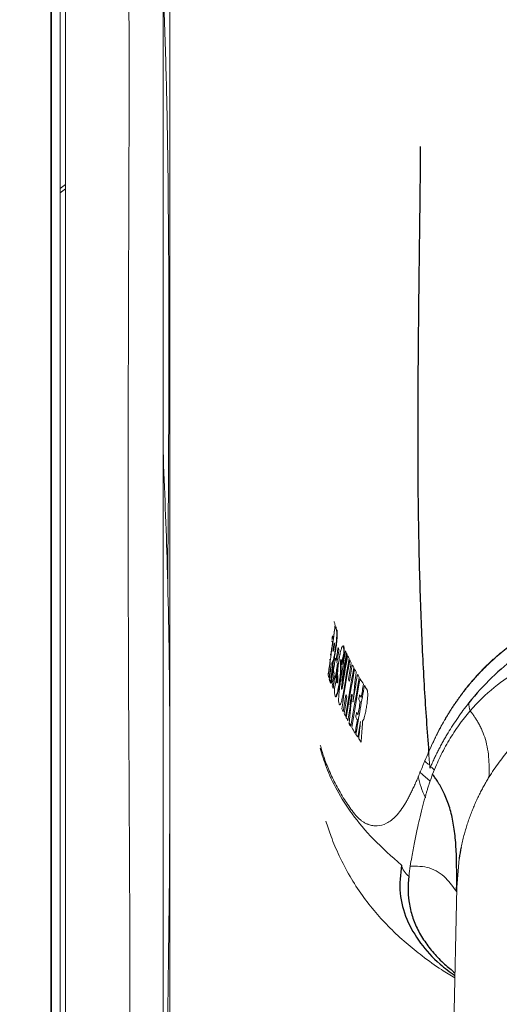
# Model space of a CAD drawing. Header units: millimetres. Extents: x 6 to 425, y 6 to 273.
# Tile 10 of 103: x 163.7 to 165.31, y 124.67 to 127.98. Entities that reach past the tile are written whole.
import ezdxf

# ---------------------------------------------------------------- set-up
doc = ezdxf.new("R2010")
doc.units = ezdxf.units.MM

msp = doc.modelspace()

# ---------------------------------------------------------------- linework, layer by layer
at = {"color": 144, "linetype": 'Continuous', "lineweight": 18}
for p, q in [((163.8042, 122.4908), (163.8042, 128.4908)), ((163.806, 128.4908), (163.806, 122.4908)), ((163.8536, 128.4908), (163.8536, 122.4908)), ((164.2039, 122.7241), (164.2039, 128.4908)), ((163.8356, 122.5113), (163.8356, 128.4547)), ((163.8536, 127.429), (163.8356, 127.4156)), ((163.8356, 127.4006), (163.8536, 127.4139)), ((164.7608, 125.9438), (164.7603, 125.9403)), ((164.7461, 125.8222), (164.7461, 125.8224)), ((164.7816, 125.8145), (164.7817, 125.8235)), ((164.7981, 125.8514), (164.7964, 125.8514)), ((164.7513, 125.8128), (164.7496, 125.8128)), ((164.7531, 125.7937), (164.7514, 125.7937)), ((164.768, 125.815), (164.7663, 125.815)), ((164.7816, 125.8145), (164.7799, 125.8145)), ((164.736, 125.7839), (164.7352, 125.7868)), ((164.7403, 125.7697), (164.7392, 125.7735)), ((164.7414, 125.7777), (164.7403, 125.7697)), ((164.7558, 125.7863), (164.7541, 125.7863)), ((164.7614, 125.7715), (164.7597, 125.7715)), ((164.7832, 125.7603), (164.7815, 125.7603)), ((164.7457, 125.7534), (164.744, 125.7534)), ((164.8157, 125.7137), (164.814, 125.7137)), ((164.8104, 125.6805), (164.8087, 125.6805)), ((164.8441, 125.6238), (164.844, 125.624)), ((164.8066, 125.6186), (164.8049, 125.6186)), ((164.8122, 125.6088), (164.8105, 125.6088)), ((165.0919, 125.462), (165.0823, 125.4705)), ((165.2755, 125.4371), (165.2754, 125.4369)), ((165.1756, 125.1645), (165.1678, 125.0669)), ((165.1672, 125.0669), (165.124, 122.8828))]:
    msp.add_line(p, q, dxfattribs=at)
at = {"color": 7, "linetype": 'Continuous', "lineweight": 25}
for p, q in [((164.7603, 125.7085), (164.762, 125.7085)), ((164.8156, 125.714), (164.8139, 125.714))]:
    msp.add_line(p, q, dxfattribs=at)
at = {"color": 144, "linetype": 'Continuous', "lineweight": 18, "flags": 128}
for points in [[(164.7506, 125.8256), (164.7505, 125.8249), (164.7504, 125.8243)], [(164.7523, 125.8256), (164.7522, 125.8249), (164.7521, 125.8243)], [(164.814, 125.7137), (164.8139, 125.7138), (164.8139, 125.714)], [(164.8191, 125.6908), (164.819, 125.691), (164.8189, 125.6911)], [(164.8517, 125.6272), (164.8515, 125.6264), (164.8514, 125.6258)], [(165.0721, 125.48), (165.063, 125.4889), (165.0586, 125.4934)], [(165.077, 125.4248), (165.0548, 125.4442), (165.0428, 125.4557)]]:
    msp.add_lwpolyline(points, dxfattribs=at)
at = {"color": 7, "linetype": 'Continuous', "lineweight": 25, "flags": 128}
msp.add_lwpolyline([(164.8157, 125.7137), (164.8156, 125.7138), (164.8156, 125.714)], dxfattribs=at)
at = {"color": 7, "linetype": 'Continuous', "lineweight": 25}
for points, knots in [([(165.2811, 121.1191), (165.2803, 121.0568), (165.2787, 120.939), (165.2672, 120.7633), (165.2519, 120.6043), (165.2346, 120.4635), (165.2172, 120.3428), (165.2014, 120.2448), (165.1879, 120.1669), (165.1757, 120.1001), (165.1629, 120.0337), (165.1484, 119.961), (165.126, 119.8547), (165.0931, 119.7083), (165.0455, 119.5148), (164.9867, 119.2953), (164.9151, 119.0489), (164.8288, 118.7745), (164.7212, 118.4574), (164.5914, 118.1023), (164.4418, 117.7223), (164.2835, 117.3452), (164.121, 116.9791), (163.9561, 116.6252), (163.7611, 116.2243), (163.5367, 115.7853), (163.2854, 115.318), (163.0554, 114.9087), (162.8492, 114.5546), (162.6682, 114.2525), (162.4983, 113.976), (162.335, 113.716), (162.1218, 113.3837), (161.8548, 112.9801), (161.6109, 112.6257), (161.448, 112.3947), (161.3677, 112.2819), (161.2916, 112.1761), (161.2238, 112.0826), (161.168, 112.0063), (161.1249, 111.9476), (161.0884, 111.8982), (161.0433, 111.8374), (160.9765, 111.7477), (160.8803, 111.6199), (160.7566, 111.4577), (160.6049, 111.262), (160.3763, 110.9728), (160.0819, 110.6118), (159.7326, 110.2016), (159.3933, 109.8198), (159.0651, 109.4662), (158.7494, 109.1406), (158.4483, 108.8437), (158.2119, 108.6208), (158.0379, 108.4622), (157.9224, 108.3589), (157.8119, 108.2622), (157.713, 108.1772), (157.6381, 108.114), (157.5867, 108.0711), (157.5462, 108.0375), (157.4971, 107.9972), (157.4311, 107.9436), (157.3472, 107.8764), (157.2309, 107.7851), (157.079, 107.6694), (156.8978, 107.537), (156.7112, 107.407), (156.5316, 107.2883), (156.3613, 107.1816), (156.2003, 107.0861), (156.0483, 107.0011), (155.8839, 106.9146), (155.7109, 106.8304), (155.5342, 106.7528), (155.4014, 106.7003), (155.3077, 106.6662), (155.2461, 106.6449), (155.1793, 106.6229), (155.0938, 106.5967), (154.9768, 106.5645), (154.8081, 106.5257), (154.6104, 106.4942), (154.4061, 106.4807), (154.2341, 106.4848), (154.0988, 106.4996), (153.9941, 106.5187), (153.9148, 106.5378), (153.8487, 106.5571), (153.7855, 106.5784), (153.7123, 106.6067), (153.6191, 106.6493), (153.5118, 106.7085), (153.4013, 106.7817), (153.3002, 106.8601), (153.2103, 106.9387), (153.134, 107.0127), (153.0728, 107.0772), (153.0262, 107.129), (152.987, 107.1745), (152.9488, 107.2208), (152.9099, 107.2696), (152.8456, 107.3538), (152.7556, 107.481), (152.641, 107.6612), (152.5234, 107.8671), (152.4038, 108.101), (152.2829, 108.364), (152.1617, 108.6581), (152.0417, 108.9831), (151.9061, 109.393), (151.7634, 109.8873), (151.6202, 110.4646), (151.492, 111.0644), (151.3778, 111.6821), (151.266, 112.38), (151.1607, 113.1558), (151.0651, 114.0057), (150.9842, 114.8778), (150.9173, 115.7653), (150.8636, 116.6613), (150.8225, 117.5392), (150.7922, 118.3936), (150.7688, 119.3103), (150.7532, 120.3111), (150.7479, 121.4198), (150.7533, 122.5698), (150.7696, 123.7604), (150.7965, 124.9905), (150.8341, 126.259), (150.8813, 127.5421), (150.9374, 128.8375), (151.0017, 130.1424), (151.0749, 131.477), (151.1568, 132.8395), (151.2471, 134.2284), (151.3515, 135.728), (151.4712, 137.3389), (151.6073, 139.0609), (151.7529, 140.807), (151.9082, 142.5853), (152.0728, 144.3918), (152.2464, 146.2288), (152.428, 148.0896), (152.6176, 149.9785), (152.8145, 151.8913), (153.0171, 153.8195), (153.206, 155.5872), (153.3789, 157.1868), (153.5341, 158.6123), (153.6885, 160.0243), (153.8411, 161.417), (153.9905, 162.7843), (154.1202, 163.9791), (154.2304, 165.0035), (154.3218, 165.8616), (154.4095, 166.6972), (154.4931, 167.5079), (154.572, 168.2909), (154.6456, 169.0438), (154.7091, 169.7173), (154.7629, 170.3139), (154.8078, 170.8368), (154.8479, 171.3345), (154.8833, 171.8058), (154.9127, 172.2281), (154.9369, 172.6044), (154.9568, 172.9398), (154.9723, 173.2286), (154.9842, 173.4744), (154.9933, 173.6825), (155.0007, 173.8757), (155.0063, 174.0532), (155.0103, 174.2136), (155.0125, 174.3566), (155.0129, 174.4784), (155.0124, 174.5558), (155.0114, 174.5876), (155.0113, 174.5913)], [0, 0, 0, 0, 0.002986, 0.005645, 0.007983, 0.009999, 0.011693, 0.013062, 0.014054, 0.014865, 0.015744, 0.0167, 0.017732, 0.0199, 0.022354, 0.025101, 0.028151, 0.031515, 0.035206, 0.039743, 0.044418, 0.048978, 0.053412, 0.057709, 0.061861, 0.068064, 0.073845, 0.079175, 0.083357, 0.087179, 0.090631, 0.093909, 0.097161, 0.103467, 0.10965, 0.111174, 0.11269, 0.114166, 0.115432, 0.116461, 0.117254, 0.117814, 0.118469, 0.11973, 0.121477, 0.123707, 0.126418, 0.129602, 0.135819, 0.14175, 0.147387, 0.152727, 0.157767, 0.162491, 0.166858, 0.168665, 0.170404, 0.172078, 0.173617, 0.174808, 0.175395, 0.175884, 0.176587, 0.177552, 0.178773, 0.180243, 0.182588, 0.185291, 0.187925, 0.190396, 0.192711, 0.194874, 0.196892, 0.19877, 0.201362, 0.203637, 0.205568, 0.206411, 0.207178, 0.207889, 0.208917, 0.210385, 0.212253, 0.215186, 0.217683, 0.219798, 0.22158, 0.222786, 0.223806, 0.22465, 0.225367, 0.226299, 0.227524, 0.229063, 0.23074, 0.232255, 0.233592, 0.234935, 0.235961, 0.23667, 0.237329, 0.238011, 0.238718, 0.23945, 0.241602, 0.243971, 0.246605, 0.249503, 0.252684, 0.25617, 0.25998, 0.264066, 0.270324, 0.276816, 0.283501, 0.290342, 0.297301, 0.306536, 0.31584, 0.325145, 0.335043, 0.344799, 0.354348, 0.363633, 0.372608, 0.384171, 0.39619, 0.408657, 0.421564, 0.434903, 0.448661, 0.462826, 0.476651, 0.490816, 0.505307, 0.520107, 0.535197, 0.55056, 0.568985, 0.58772, 0.606726, 0.625959, 0.64577, 0.665719, 0.685976, 0.706593, 0.727488, 0.748568, 0.769727, 0.785418, 0.801037, 0.816527, 0.83183, 0.846881, 0.861615, 0.871325, 0.880838, 0.890131, 0.899183, 0.907971, 0.916473, 0.924669, 0.930956, 0.937027, 0.942874, 0.948506, 0.953961, 0.958467, 0.962976, 0.96752, 0.970981, 0.974516, 0.978158, 0.981945, 0.985921, 0.990133, 0.994624, 0.999378, 1, 1, 1, 1]), ([(165.045, 127.5564), (165.0448, 127.5241), (165.0443, 127.4564), (165.0428, 127.3267), (165.041, 127.184), (165.0387, 126.989), (165.0362, 126.7421), (165.036, 126.4607), (165.0394, 126.2005), (165.0466, 125.9634), (165.0573, 125.7387), (165.0679, 125.5932), (165.073, 125.5226)], [0, 0, 0, 0, 0.0699951, 0.146663, 0.2223375, 0.2968142, 0.4380179, 0.573676, 0.6887315, 0.7988969, 0.9024049, 1, 1, 1, 1]), ([(165.8561, 126.0087), (165.8319, 126.0087), (165.8075, 126.008), (165.7571, 126.0042), (165.7312, 126.001), (165.6778, 125.9914), (165.6503, 125.9848), (165.594, 125.9676), (165.5654, 125.9569), (165.5081, 125.9312), (165.4794, 125.9162), (165.4372, 125.8908), (165.4233, 125.8819), (165.3955, 125.8631), (165.3816, 125.8531), (165.3401, 125.8214), (165.3125, 125.7981), (165.2588, 125.7464), (165.2327, 125.718), (165.2079, 125.687)], [0, 0, 0, 0, 0.125, 0.125, 0.25, 0.25, 0.375, 0.375, 0.5, 0.5, 0.625, 0.625, 0.6875, 0.6875, 0.75, 0.75, 0.875, 0.875, 1, 1, 1, 1]), ([(164.8156, 125.714), (164.8151, 125.711), (164.8143, 125.7054), (164.813, 125.6969), (164.8117, 125.6887), (164.8108, 125.6831), (164.8104, 125.6805)], [0, 0, 0, 0, 0.26552, 0.500403, 0.760329, 1, 1, 1, 1]), ([(165.167, 125.0569), (165.1672, 125.0784), (165.1673, 125.0989), (165.1671, 125.1395), (165.1668, 125.1596), (165.1656, 125.1902), (165.165, 125.2005), (165.1637, 125.2209), (165.1628, 125.231), (165.1607, 125.2507), (165.1595, 125.2603), (165.1567, 125.2788), (165.1551, 125.2877), (165.1515, 125.305), (165.1495, 125.3133), (165.1451, 125.3299), (165.1426, 125.3381), (165.1371, 125.3543), (165.1342, 125.3622), (165.1282, 125.3767), (165.1251, 125.3833), (165.1191, 125.3956), (165.116, 125.4014), (165.1095, 125.4128), (165.106, 125.4186), (165.0997, 125.4284), (165.0969, 125.4326), (165.0929, 125.4382), (165.0916, 125.44), (165.089, 125.4436), (165.0876, 125.4454), (165.0864, 125.447)], [0, 0, 0, 0, 0.125, 0.125, 0.25, 0.25, 0.3125, 0.3125, 0.375, 0.375, 0.4375, 0.4375, 0.5, 0.5, 0.5625, 0.5625, 0.625, 0.625, 0.6875, 0.6875, 0.75, 0.75, 0.8125, 0.8125, 0.875, 0.875, 0.9375, 0.9375, 0.96875, 0.96875, 1, 1, 1, 1]), ([(164.9816, 125.1421), (164.9782, 125.1106), (164.9716, 125.0499), (164.9954, 124.9603), (165.0423, 124.8802), (165.0985, 124.8168), (165.1441, 124.7832), (165.1613, 124.7705)], [0, 0, 0, 0, 0.2384752, 0.4602146, 0.6716402, 0.8757229, 1, 1, 1, 1]), ([(165.0068, 125.105), (165.0066, 125.1041), (165.0065, 125.1031), (165.0063, 125.1013), (165.0062, 125.1004), (165.0059, 125.0977), (165.0057, 125.096), (165.0052, 125.0907), (165.0049, 125.0871), (165.0043, 125.0766), (165.004, 125.0696), (165.0039, 125.0489), (165.0048, 125.0353), (165.0065, 125.022)], [0, 0, 0, 0, 0.03125, 0.03125, 0.0625, 0.0625, 0.125, 0.125, 0.25, 0.25, 0.5, 0.5, 1, 1, 1, 1]), ([(165.0065, 125.022), (165.0093, 125.0062), (165.0147, 124.9753), (165.0329, 124.9298), (165.0577, 124.8868), (165.0892, 124.8464), (165.1233, 124.8109), (165.1496, 124.7896), (165.1615, 124.78)], [0, 0, 0, 0, 0.183711, 0.360646, 0.539136, 0.703011, 0.866062, 1, 1, 1, 1])]:
    msp.add_open_spline(points, degree=3, knots=knots, dxfattribs=at)
at = {"color": 144, "linetype": 'Continuous', "lineweight": 18}
for points, knots in [([(166.4995, 121.6238), (166.5916, 121.6223), (166.7801, 121.6194), (167.0644, 121.6074), (167.3527, 121.6069), (167.5965, 121.6198), (167.7923, 121.6596), (167.9376, 121.719), (168.0717, 121.803), (168.1909, 121.9099), (168.29, 122.0362), (168.3666, 122.1777), (168.4192, 122.33), (168.4619, 122.6381), (168.4687, 123.0989), (168.4682, 123.7093), (168.4493, 124.3199), (168.4377, 125.3389), (168.4358, 126.2768), (168.4476, 127.1337), (168.4623, 127.5012), (168.4728, 127.8687), (168.4675, 128.2357), (168.4513, 128.532), (168.4093, 128.7546), (168.3519, 128.9), (168.2713, 129.0337), (168.1696, 129.1522), (168.0492, 129.2516), (167.9141, 129.3297), (167.7676, 129.3841), (167.5784, 129.4174), (167.3502, 129.4236), (167.0864, 129.4175), (166.5623, 129.4081), (166.056, 129.4067), (165.5674, 129.4173), (165.3568, 129.4292), (165.1465, 129.4341), (164.9375, 129.4224), (164.7491, 129.3875), (164.5866, 129.3263), (164.4519, 129.2472), (164.3327, 129.1464), (164.2317, 129.0274), (164.1527, 128.8928), (164.0956, 128.746), (164.0681, 128.5891), (164.0635, 128.4289), (164.0687, 127.9108), (164.0641, 127.0349), (164.0627, 125.6172), (164.0756, 124.501), (164.0588, 123.6862), (164.04, 123.3578), (164.0279, 123.0295), (164.0363, 122.7023), (164.0658, 122.4329), (164.1214, 122.2261), (164.1885, 122.0843), (164.2771, 121.9562), (164.3846, 121.845), (164.5094, 121.7534), (164.6607, 121.6776), (164.8377, 121.6272), (165.0282, 121.6024), (165.154, 121.6016), (165.2138, 121.6013)], [0, 0, 0, 0, 0.01288, 0.026346, 0.039777, 0.05318, 0.060389, 0.067598, 0.074997, 0.082397, 0.089864, 0.097331, 0.104793, 0.112255, 0.140675, 0.169121, 0.197596, 0.226056, 0.311565, 0.328689, 0.34584, 0.362976, 0.38007, 0.397146, 0.404385, 0.411625, 0.418867, 0.426108, 0.433348, 0.440588, 0.447827, 0.455067, 0.467346, 0.479653, 0.491961, 0.540617, 0.550414, 0.560274, 0.570094, 0.579813, 0.589493, 0.596735, 0.603978, 0.611217, 0.618456, 0.625695, 0.632935, 0.640351, 0.64783, 0.655316, 0.712781, 0.770246, 0.853501, 0.868798, 0.884151, 0.899472, 0.914701, 0.929892, 0.937212, 0.944532, 0.951707, 0.958881, 0.966061, 0.973241, 0.982429, 0.991642, 1, 1, 1, 1]), ([(164.1811, 122.5643), (164.1811, 123.9482), (164.1811, 125.3321), (164.1811, 127.0619), (164.1811, 127.5809), (164.1811, 128.1431), (164.1811, 128.3809), (164.1811, 128.4458), (164.1811, 128.4782), (164.181, 128.489), (164.1813, 128.5107), (164.1816, 128.5215), (164.1844, 128.5755), (164.1901, 128.6187), (164.2018, 128.6727), (164.2044, 128.6835), (164.21, 128.7051), (164.2131, 128.7159), (164.2229, 128.7481), (164.2303, 128.7691), (164.255, 128.831), (164.2748, 128.8706), (164.3094, 128.9277), (164.3218, 128.9464), (164.3482, 128.9827), (164.362, 129.0001), (164.4055, 129.0506), (164.4371, 129.0817), (164.4884, 129.1244), (164.5061, 129.138), (164.5429, 129.1638), (164.5617, 129.1758), (164.6193, 129.2094), (164.6592, 129.2285), (164.7216, 129.2522), (164.7427, 129.2593), (164.7859, 129.2717), (164.8076, 129.277), (164.873, 129.29), (164.9171, 129.2951), (164.9726, 129.2969), (164.9838, 129.2969), (165.0061, 129.2969), (165.0395, 129.2969), (165.4297, 129.2969), (166.1656, 129.2969), (166.9683, 129.2969), (167.4143, 129.2969), (167.5146, 129.2969), (167.5258, 129.297), (167.5481, 129.2965), (167.5592, 129.2961), (167.5927, 129.294), (167.615, 129.2917), (167.6811, 129.282), (167.7242, 129.272), (167.7873, 129.2518), (167.8082, 129.2442), (167.8493, 129.2272), (167.8697, 129.2178), (167.9291, 129.1872), (167.9667, 129.1637), (168.0198, 129.1241), (168.0371, 129.1102), (168.0704, 129.0808), (168.0866, 129.0652), (168.133, 129.0169), (168.1609, 128.9826), (168.1983, 128.9279), (168.2101, 128.9091), (168.2321, 128.8705), (168.2424, 128.8505), (168.2706, 128.7898), (168.2858, 128.7482), (168.3035, 128.6843), (168.3085, 128.6628), (168.3168, 128.6192), (168.32, 128.597), (168.3247, 128.5525), (168.3261, 128.5303), (168.3268, 128.4969), (168.3268, 128.4857), (168.3268, 128.4635), (168.3268, 128.2743), (168.3268, 127.7289), (168.3268, 126.4822), (168.3268, 125.0575), (168.3268, 123.8109), (168.3268, 123.1876), (168.3268, 122.876), (168.3268, 122.7201), (168.3268, 122.6422), (168.3268, 122.6033), (168.3268, 122.5838), (168.3268, 122.574), (168.3268, 122.5699), (168.3268, 122.5671), (168.3268, 122.5657), (168.3268, 122.5643)], [0, 0, 0, 0, 0.25, 0.25, 0.3125, 0.34375, 0.351563, 0.355469, 0.355469, 0.357422, 0.357422, 0.359375, 0.359375, 0.367188, 0.367188, 0.369141, 0.369141, 0.371094, 0.371094, 0.375, 0.375, 0.382813, 0.382813, 0.386719, 0.386719, 0.390625, 0.390625, 0.398438, 0.398438, 0.402344, 0.402344, 0.40625, 0.40625, 0.414063, 0.414063, 0.417969, 0.417969, 0.421875, 0.421875, 0.429688, 0.429688, 0.431641, 0.431641, 0.433594, 0.4375, 0.5, 0.5625, 0.578125, 0.578125, 0.580078, 0.580078, 0.582031, 0.582031, 0.585938, 0.585938, 0.59375, 0.59375, 0.597656, 0.597656, 0.601563, 0.601563, 0.609375, 0.609375, 0.613281, 0.613281, 0.617188, 0.617188, 0.625, 0.625, 0.628906, 0.628906, 0.632813, 0.632813, 0.640625, 0.640625, 0.644531, 0.644531, 0.648438, 0.648438, 0.652344, 0.652344, 0.654297, 0.654297, 0.65625, 0.6875, 0.75, 0.875, 0.9375, 0.96875, 0.984375, 0.992188, 0.996094, 0.998047, 0.999023, 0.999512, 0.999756, 0.999756, 1, 1, 1, 1]), ([(164.1656, 128.0896), (164.1657, 128.0946), (164.1702, 128.2621), (164.1864, 128.4737), (164.2332, 128.7207), (164.2832, 128.8439), (164.3524, 128.957), (164.4396, 129.0571), (164.5426, 129.1409), (164.6579, 129.2064), (164.7828, 129.2516), (164.9364, 129.2783), (165.1152, 129.2786), (165.5617, 129.2693), (166.0462, 129.2769), (166.5513, 129.2733), (166.832, 129.2793), (167.0958, 129.2903), (167.3594, 129.2909), (167.5792, 129.2791), (167.7521, 129.2441), (167.8752, 129.1942), (167.9882, 129.1246), (168.0882, 129.0372), (168.1717, 128.934), (168.2369, 128.8185), (168.2822, 128.6935), (168.3135, 128.4979), (168.3177, 128.2342), (168.3102, 127.9058), (168.2839, 126.3717), (168.2813, 124.8368), (168.3108, 123.3015), (168.3195, 122.9715), (168.314, 122.7092), (168.2812, 122.5186), (168.2373, 122.4017), (168.175, 122.2938), (168.0955, 122.1977), (168.0009, 122.1166), (167.8941, 122.0522), (167.7779, 122.0068), (167.627, 121.9765), (167.4438, 121.9752), (167.1269, 121.9835), (166.88, 121.9815), (166.7037, 121.9801)], [0, 0, 0, 0, 0.001147, 0.038112, 0.048125, 0.058139, 0.068153, 0.078168, 0.08818, 0.098193, 0.108205, 0.118218, 0.133481, 0.148772, 0.219817, 0.243624, 0.263632, 0.283667, 0.303649, 0.323586, 0.333598, 0.343611, 0.353627, 0.363643, 0.373657, 0.383671, 0.393685, 0.403699, 0.428579, 0.453508, 0.478438, 0.777459, 0.802522, 0.827583, 0.852581, 0.861997, 0.871412, 0.880817, 0.890221, 0.899626, 0.909031, 0.918441, 0.927851, 0.943873, 0.95994, 1, 1, 1, 1]), ([(164.1992, 128.5413), (164.1927, 128.4705), (164.1782, 128.3122), (164.182, 128.0648), (164.1922, 127.801), (164.2041, 127.1319), (164.2, 126.551), (164.1966, 126.058)], [0, 0, 0, 0, 0.08579, 0.191954, 0.298384, 0.404677, 1, 1, 1, 1]), ([(165.0108, 121.9792), (165.0089, 121.9792), (164.9684, 121.9788), (164.8897, 121.9801), (164.7721, 121.9956), (164.6562, 122.0333), (164.5452, 122.0904), (164.4457, 122.1661), (164.3594, 122.2575), (164.29, 122.3632), (164.239, 122.4794), (164.2085, 122.6028), (164.1623, 123.6649), (164.2167, 124.8458), (164.1979, 126.1139), (164.1862, 126.4049), (164.1811, 126.533)], [0, 0, 0, 0, 0.001137, 0.02404, 0.046802, 0.071449, 0.096096, 0.120772, 0.145448, 0.170528, 0.195609, 0.220605, 0.245629, 0.826768, 0.923747, 1, 1, 1, 1]), ([(165.073, 125.5226), (165.0757, 125.5286), (165.0808, 125.5404), (165.0891, 125.5581), (165.0976, 125.5756), (165.1064, 125.5929), (165.1155, 125.61), (165.125, 125.6269), (165.1348, 125.6436), (165.1449, 125.66), (165.1553, 125.6761), (165.166, 125.692), (165.1771, 125.7076), (165.1885, 125.7229), (165.2001, 125.7379), (165.2121, 125.7526), (165.2244, 125.7669), (165.237, 125.7809), (165.2499, 125.7946), (165.263, 125.8079), (165.2764, 125.8209), (165.2901, 125.8335), (165.304, 125.8458), (165.3182, 125.8576), (165.3447, 125.8788), (165.3853, 125.9079), (165.4429, 125.942), (165.5028, 125.9711), (165.5534, 125.9906), (165.5925, 126.0031), (165.6198, 126.0108), (165.6477, 126.0177), (165.6762, 126.0236), (165.7051, 126.0286), (165.7345, 126.0326), (165.7643, 126.0356), (165.7944, 126.0377), (165.8251, 126.0389), (165.8457, 126.039), (165.8561, 126.0391)], [0, 0, 0, 0, 0.02493, 0.049703, 0.074306, 0.098726, 0.122947, 0.14696, 0.17075, 0.194307, 0.217621, 0.24068, 0.263476, 0.285999, 0.308241, 0.330196, 0.351855, 0.373213, 0.394264, 0.415003, 0.435425, 0.455528, 0.475307, 0.494762, 0.513888, 0.581405, 0.645732, 0.706614, 0.763931, 0.787415, 0.810985, 0.83457, 0.858117, 0.8816, 0.905024, 0.928437, 0.951941, 0.975708, 1, 1, 1, 1]), ([(164.7593, 125.9483), (164.7581, 125.9518), (164.7569, 125.9557), (164.7557, 125.9596), (164.7556, 125.96)], [0, 0, 0, 0, 0.899605, 1, 1, 1, 1]), ([(164.7506, 125.8256), (164.7508, 125.8259), (164.7511, 125.8264), (164.7517, 125.8276), (164.7523, 125.8291), (164.7531, 125.8317), (164.7543, 125.8362), (164.7558, 125.8442), (164.7575, 125.8538), (164.7591, 125.8643), (164.7606, 125.875), (164.762, 125.8854), (164.763, 125.8949), (164.7641, 125.9063), (164.7646, 125.9155), (164.7645, 125.9222), (164.7643, 125.9261), (164.764, 125.9292), (164.7636, 125.9305), (164.7634, 125.9311)], [0, 0, 0, 0, 0.031101, 0.061645, 0.094115, 0.124371, 0.184843, 0.246403, 0.312594, 0.383003, 0.454026, 0.518769, 0.580828, 0.642028, 0.761336, 0.818942, 0.880543, 0.939132, 1, 1, 1, 1]), ([(164.7651, 125.9311), (164.7652, 125.9307), (164.7655, 125.93), (164.7657, 125.9284), (164.766, 125.9262), (164.7662, 125.9232), (164.7663, 125.9175), (164.766, 125.9097), (164.7652, 125.8997), (164.7639, 125.8876), (164.7621, 125.8736), (164.76, 125.8593), (164.7582, 125.8481), (164.7567, 125.8395), (164.7555, 125.8343), (164.7547, 125.8314), (164.754, 125.8292), (164.7534, 125.8276), (164.7528, 125.8264), (164.7525, 125.8259), (164.7523, 125.8256)], [0, 0, 0, 0, 0.037368, 0.074022, 0.110078, 0.166131, 0.218492, 0.32785, 0.386664, 0.445019, 0.576358, 0.64833, 0.723482, 0.800514, 0.835518, 0.872536, 0.904269, 0.938603, 0.969067, 1, 1, 1, 1]), ([(165.2127, 125.6604), (165.238, 125.6897), (165.265, 125.716), (165.3213, 125.7622), (165.3508, 125.7821), (165.3958, 125.8077), (165.4109, 125.8156), (165.4411, 125.8301), (165.4563, 125.8369), (165.5014, 125.8559), (165.5311, 125.867), (165.5885, 125.886), (165.6161, 125.8939), (165.669, 125.9066), (165.6942, 125.9114), (165.7427, 125.9186), (165.7659, 125.921), (165.8113, 125.9239), (165.8335, 125.9244), (165.8561, 125.9244)], [0, 0, 0, 0, 0.125, 0.125, 0.25, 0.25, 0.3125, 0.3125, 0.375, 0.375, 0.5, 0.5, 0.625, 0.625, 0.75, 0.75, 0.875, 0.875, 1, 1, 1, 1]), ([(164.7502, 125.8885), (164.7498, 125.89), (164.749, 125.8925), (164.7482, 125.895), (164.7479, 125.8961)], [0, 0, 0, 0, 0.575233, 1, 1, 1, 1]), ([(164.7501, 125.912), (164.7496, 125.9091), (164.7491, 125.905), (164.7485, 125.901), (164.7483, 125.8999)], [0, 0, 0, 0, 0.727433, 1, 1, 1, 1]), ([(164.7558, 125.889), (164.7559, 125.8886), (164.7562, 125.8879), (164.7564, 125.8866), (164.7565, 125.8851), (164.7565, 125.883), (164.7562, 125.8799), (164.7558, 125.8761), (164.7551, 125.8706), (164.7539, 125.8636), (164.753, 125.8602), (164.7525, 125.8597), (164.7522, 125.8599), (164.7519, 125.8604), (164.7518, 125.8609), (164.7517, 125.8611)], [0, 0, 0, 0, 0.122893, 0.187276, 0.242269, 0.304722, 0.361476, 0.419799, 0.487453, 0.624594, 0.751163, 0.80948, 0.877432, 0.933073, 1, 1, 1, 1]), ([(165.3895, 125.9082), (165.3855, 125.9056), (165.3776, 125.9005), (165.366, 125.8925), (165.3545, 125.8844), (165.3432, 125.876), (165.3319, 125.8674), (165.3208, 125.8585), (165.3099, 125.8495), (165.2991, 125.8402), (165.2884, 125.8308), (165.278, 125.8211), (165.2676, 125.8112), (165.2575, 125.8011), (165.2475, 125.7909), (165.2377, 125.7804), (165.2281, 125.7698), (165.2186, 125.759), (165.2044, 125.7421), (165.1859, 125.7187), (165.1641, 125.6883), (165.1434, 125.6568), (165.124, 125.6243), (165.1057, 125.5908), (165.0886, 125.5565), (165.0783, 125.5333), (165.0731, 125.5216)], [0, 0, 0, 0, 0.023723, 0.047754, 0.072093, 0.096737, 0.121685, 0.146932, 0.172478, 0.198318, 0.22445, 0.250868, 0.277568, 0.304547, 0.331798, 0.359317, 0.387097, 0.415132, 0.443416, 0.517669, 0.593867, 0.671913, 0.75169, 0.833065, 0.91589, 1, 1, 1, 1]), ([(164.7879, 125.8538), (164.788, 125.855), (164.788, 125.8574), (164.7881, 125.8608), (164.788, 125.8639), (164.7879, 125.8667), (164.7878, 125.8692), (164.7876, 125.8714), (164.7873, 125.8739), (164.7867, 125.8762), (164.7859, 125.878), (164.785, 125.8786), (164.7834, 125.8776), (164.7809, 125.8725), (164.778, 125.8623), (164.7759, 125.8532), (164.775, 125.8487), (164.7744, 125.8456), (164.7734, 125.84), (164.772, 125.8317), (164.7703, 125.8207), (164.7688, 125.809), (164.7677, 125.7974), (164.7673, 125.7889), (164.7673, 125.7828), (164.7675, 125.7794), (164.7678, 125.7769), (164.768, 125.7751), (164.7682, 125.7734), (164.7684, 125.7719), (164.7685, 125.7707), (164.7685, 125.7696), (164.7685, 125.7682), (164.7683, 125.7661), (164.768, 125.7637), (164.7677, 125.7613), (164.7672, 125.7589), (164.7666, 125.7563), (164.766, 125.7547), (164.7655, 125.7542), (164.7651, 125.7549), (164.7647, 125.7567), (164.7644, 125.7601), (164.7644, 125.7654), (164.7647, 125.7719), (164.7649, 125.7765), (164.765, 125.779)], [0, 0, 0, 0, 0.017461, 0.034796, 0.052064, 0.06932, 0.086626, 0.10404, 0.121622, 0.153254, 0.184878, 0.218056, 0.250041, 0.317415, 0.385922, 0.419957, 0.428411, 0.436836, 0.453572, 0.48695, 0.518883, 0.558322, 0.596571, 0.637659, 0.665721, 0.696979, 0.710415, 0.72726, 0.745142, 0.757077, 0.766305, 0.771591, 0.778787, 0.785972, 0.793489, 0.801159, 0.809405, 0.817773, 0.834777, 0.850731, 0.865412, 0.882567, 0.911468, 0.941901, 0.968795, 1, 1, 1, 1]), ([(164.7896, 125.8538), (164.7897, 125.8577), (164.7898, 125.8654), (164.7892, 125.8734), (164.7879, 125.8777), (164.7867, 125.8796), (164.7858, 125.8779), (164.7857, 125.8778)], [0, 0, 0, 0, 0.2383, 0.477277, 0.724103, 0.982647, 1, 1, 1, 1]), ([(164.7422, 125.8287), (164.7417, 125.8304), (164.7412, 125.8322), (164.7406, 125.834), (164.7406, 125.8341)], [0, 0, 0, 0, 0.918062, 1, 1, 1, 1]), ([(164.7441, 125.8458), (164.7437, 125.8473), (164.7432, 125.8491), (164.7427, 125.8508), (164.7426, 125.8511)], [0, 0, 0, 0, 0.833387, 1, 1, 1, 1]), ([(164.7496, 125.8128), (164.7497, 125.814), (164.7499, 125.816), (164.7501, 125.819), (164.7503, 125.8217), (164.7504, 125.8235), (164.7504, 125.8243)], [0, 0, 0, 0, 0.298436, 0.501988, 0.766843, 1, 1, 1, 1]), ([(164.7521, 125.8243), (164.7521, 125.8238), (164.752, 125.8227), (164.7519, 125.8208), (164.7518, 125.8187), (164.7516, 125.816), (164.7514, 125.814), (164.7513, 125.8128)], [0, 0, 0, 0, 0.15055, 0.315133, 0.49418, 0.701015, 1, 1, 1, 1]), ([(164.7799, 125.8145), (164.7799, 125.8159), (164.78, 125.8185), (164.7801, 125.8221), (164.7801, 125.8253), (164.78, 125.8279), (164.7799, 125.83), (164.7796, 125.8317), (164.7793, 125.8331), (164.7788, 125.8335), (164.7782, 125.8324), (164.7776, 125.8299), (164.7772, 125.8273), (164.7767, 125.8247), (164.7764, 125.8222), (164.7764, 125.8201), (164.7764, 125.8183), (164.7766, 125.8163), (164.7768, 125.8138), (164.777, 125.8113), (164.7773, 125.8079), (164.7775, 125.8033), (164.7774, 125.7958), (164.7767, 125.7863), (164.7756, 125.7752), (164.7739, 125.7629), (164.7722, 125.7521), (164.7704, 125.7413), (164.7685, 125.7318), (164.7667, 125.7238), (164.7648, 125.7171), (164.7631, 125.7119), (164.7614, 125.7088), (164.76, 125.7082), (164.7589, 125.7095), (164.7581, 125.7123), (164.7574, 125.7162), (164.757, 125.7215), (164.7568, 125.7279), (164.7568, 125.7331), (164.7568, 125.7358)], [0, 0, 0, 0, 0.018301, 0.035735, 0.052369, 0.068295, 0.083581, 0.098113, 0.117066, 0.133789, 0.14829, 0.156934, 0.165807, 0.174605, 0.181123, 0.189584, 0.199978, 0.21221, 0.236947, 0.259038, 0.273626, 0.312142, 0.346112, 0.382537, 0.420249, 0.454539, 0.496721, 0.523415, 0.561791, 0.598543, 0.627221, 0.671594, 0.714271, 0.755301, 0.795396, 0.835742, 0.876357, 0.917273, 0.958473, 1, 1, 1, 1]), ([(164.7783, 125.8154), (164.7784, 125.8147), (164.7787, 125.8112), (164.7792, 125.8055), (164.7791, 125.7954), (164.7783, 125.7859), (164.7774, 125.7769), (164.7761, 125.7663), (164.7745, 125.7554), (164.7725, 125.744), (164.7704, 125.7326), (164.7683, 125.7233), (164.7658, 125.7146), (164.7635, 125.7092), (164.7617, 125.7072), (164.7612, 125.709), (164.7612, 125.7092)], [0, 0, 0, 0, 0.031425, 0.150522, 0.240582, 0.288683, 0.342786, 0.402906, 0.469147, 0.528025, 0.605532, 0.685512, 0.746686, 0.871194, 0.990929, 1, 1, 1, 1]), ([(164.7602, 125.7746), (164.76, 125.7749), (164.7595, 125.7764), (164.7589, 125.7778), (164.7585, 125.7789)], [0, 0, 0, 0, 0.236945, 1, 1, 1, 1]), ([(164.7666, 125.7563), (164.7665, 125.7565), (164.7661, 125.7582), (164.7661, 125.7658), (164.7665, 125.7746), (164.7667, 125.779)], [0, 0, 0, 0, 0.07737, 0.536828, 1, 1, 1, 1]), ([(164.7892, 125.7362), (164.7889, 125.7343), (164.7883, 125.7307), (164.7874, 125.7255), (164.7865, 125.7205), (164.7856, 125.7157), (164.7848, 125.7113), (164.7835, 125.7052), (164.7819, 125.698), (164.78, 125.6907), (164.778, 125.6848), (164.776, 125.681), (164.7744, 125.68), (164.773, 125.6812), (164.7716, 125.6848), (164.7705, 125.6925), (164.7708, 125.7072), (164.772, 125.7221), (164.7733, 125.7339), (164.7747, 125.7448), (164.7761, 125.7548), (164.7772, 125.7615), (164.7777, 125.7648)], [0, 0, 0, 0, 0.024516, 0.048218, 0.071202, 0.093571, 0.115432, 0.136899, 0.186368, 0.234565, 0.283429, 0.347183, 0.416538, 0.475214, 0.536499, 0.6535, 0.75635, 0.812547, 0.870743, 0.912336, 0.955239, 1, 1, 1, 1]), ([(164.7832, 125.7603), (164.7829, 125.7589), (164.7825, 125.7561), (164.7818, 125.7516), (164.7812, 125.7473), (164.7806, 125.7429), (164.7802, 125.7388), (164.7801, 125.7355), (164.7804, 125.7339), (164.7807, 125.7331), (164.7811, 125.7329), (164.7818, 125.7338), (164.7827, 125.7371), (164.7835, 125.7416), (164.7843, 125.7459), (164.785, 125.7505), (164.7855, 125.7534), (164.7857, 125.7548)], [0, 0, 0, 0, 0.063451, 0.128178, 0.199946, 0.251444, 0.320031, 0.389107, 0.470038, 0.521786, 0.569383, 0.654718, 0.73467, 0.790927, 0.870882, 0.93564, 1, 1, 1, 1]), ([(165.8561, 125.7668), (165.8513, 125.7667), (165.8418, 125.7667), (165.8275, 125.7662), (165.8131, 125.7654), (165.7988, 125.7643), (165.7845, 125.763), (165.7702, 125.7612), (165.756, 125.7592), (165.7417, 125.7569), (165.7275, 125.7543), (165.7134, 125.7513), (165.6993, 125.7481), (165.6621, 125.7386), (165.6024, 125.7186), (165.5244, 125.6807), (165.4511, 125.6326), (165.3997, 125.5887), (165.3656, 125.5544), (165.3463, 125.5332), (165.3275, 125.511), (165.3094, 125.4875), (165.2918, 125.4629), (165.281, 125.4457), (165.2755, 125.4371)], [0, 0, 0, 0, 0.020161, 0.040342, 0.060544, 0.080769, 0.10102, 0.121297, 0.141604, 0.161942, 0.182313, 0.202718, 0.223161, 0.243642, 0.365316, 0.490114, 0.613361, 0.741879, 0.782699, 0.824391, 0.866961, 0.910415, 0.95476, 1, 1, 1, 1]), ([(164.8191, 125.6908), (164.8197, 125.6948), (164.8207, 125.7019), (164.8224, 125.7128), (164.824, 125.723), (164.8252, 125.7301), (164.8258, 125.7335)], [0, 0, 0, 0, 0.279157, 0.495365, 0.763851, 1, 1, 1, 1]), ([(164.829, 125.5812), (164.8313, 125.5958), (164.836, 125.6244), (164.8432, 125.6664), (164.8502, 125.7065), (164.855, 125.7326), (164.8574, 125.7453)], [0, 0, 0, 0, 0.266137, 0.522179, 0.767109, 1, 1, 1, 1]), ([(164.8656, 125.7327), (164.8658, 125.7323), (164.8663, 125.7315), (164.8668, 125.73), (164.8673, 125.7283), (164.8677, 125.7263), (164.868, 125.7241), (164.8682, 125.7216), (164.8684, 125.7189), (164.8685, 125.7132), (164.8681, 125.7025), (164.8665, 125.688), (164.8648, 125.6762), (164.8633, 125.6673), (164.8617, 125.6584), (164.8599, 125.6494), (164.858, 125.6409), (164.8561, 125.6348), (164.8545, 125.6311), (164.853, 125.6286), (164.8521, 125.6276), (164.8517, 125.6272)], [0, 0, 0, 0, 0.037731, 0.073909, 0.108652, 0.142089, 0.174361, 0.205625, 0.236049, 0.265811, 0.380414, 0.493682, 0.547421, 0.605753, 0.666101, 0.72138, 0.788174, 0.850526, 0.896107, 0.945598, 1, 1, 1, 1]), ([(164.8139, 125.714), (164.8134, 125.7106), (164.8124, 125.7042), (164.8111, 125.6953), (164.8098, 125.6875), (164.8091, 125.6827), (164.8087, 125.6805)], [0, 0, 0, 0, 0.301587, 0.568864, 0.801591, 1, 1, 1, 1]), ([(165.08, 125.4739), (165.0822, 125.4788), (165.0866, 125.4886), (165.0935, 125.5032), (165.1005, 125.5176), (165.1077, 125.5317), (165.115, 125.5457), (165.1225, 125.5594), (165.1302, 125.5729), (165.1405, 125.5903), (165.154, 125.6121), (165.1708, 125.6372), (165.1886, 125.6623), (165.2013, 125.6785), (165.2079, 125.687)], [0, 0, 0, 0, 0.069777, 0.138461, 0.206048, 0.272536, 0.337925, 0.402215, 0.465409, 0.527512, 0.647509, 0.770711, 0.879574, 1, 1, 1, 1]), ([(165.2127, 125.6604), (165.2096, 125.6568), (165.2034, 125.6495), (165.1941, 125.638), (165.1847, 125.6259), (165.1723, 125.6091), (165.1576, 125.5877), (165.1412, 125.5615), (165.1258, 125.5343), (165.1119, 125.5068), (165.0985, 125.4776), (165.0907, 125.4577), (165.0864, 125.447)], [0, 0, 0, 0, 0.053228, 0.109578, 0.169148, 0.232039, 0.353364, 0.476583, 0.603404, 0.733136, 0.855945, 1, 1, 1, 1]), ([(165.2755, 125.4371), (165.2758, 125.4491), (165.2761, 125.4605), (165.2759, 125.4832), (165.2755, 125.4944), (165.2735, 125.5171), (165.2719, 125.5287), (165.2674, 125.5509), (165.2645, 125.5615), (165.258, 125.5812), (165.2543, 125.5904), (165.2479, 125.6041), (165.2457, 125.6087), (165.2411, 125.6174), (165.2388, 125.6214), (165.2344, 125.6289), (165.2323, 125.6323), (165.2281, 125.6389), (165.2259, 125.642), (165.2216, 125.6483), (165.2195, 125.6513), (165.2158, 125.6563), (165.2142, 125.6583), (165.2127, 125.6604)], [0, 0, 0, 0, 0.125, 0.125, 0.25, 0.25, 0.375, 0.375, 0.5, 0.5, 0.625, 0.625, 0.6875, 0.6875, 0.75, 0.75, 0.8125, 0.8125, 0.875, 0.875, 0.9375, 0.9375, 1, 1, 1, 1]), ([(164.8514, 125.6258), (164.8514, 125.6253), (164.8514, 125.6242), (164.8513, 125.6223), (164.8512, 125.6202), (164.8511, 125.6175), (164.851, 125.6156), (164.8509, 125.6144)], [0, 0, 0, 0, 0.156953, 0.325144, 0.505053, 0.699665, 1, 1, 1, 1]), ([(164.9816, 125.1421), (164.9488, 125.1711), (164.8844, 125.228), (164.8151, 125.3121), (164.7641, 125.3926), (164.7291, 125.4665), (164.715, 125.5136), (164.7085, 125.5352)], [0, 0, 0, 0, 0.223587, 0.439181, 0.642894, 0.836382, 1, 1, 1, 1]), ([(164.7091, 125.5448), (164.7128, 125.532), (164.7211, 125.5034), (164.7385, 125.4588), (164.7615, 125.4107), (164.7881, 125.3643), (164.8095, 125.334), (164.8195, 125.3198)], [0, 0, 0, 0, 0.169561, 0.380626, 0.5941, 0.809472, 1, 1, 1, 1]), ([(164.8195, 125.3198), (164.8209, 125.318), (164.8236, 125.3144), (164.8278, 125.3094), (164.832, 125.3048), (164.8363, 125.3006), (164.8405, 125.2967), (164.8448, 125.2931), (164.8491, 125.2899), (164.8534, 125.287), (164.8576, 125.2844), (164.8619, 125.2822), (164.8661, 125.2802), (164.8738, 125.2771), (164.8849, 125.2741), (164.9052, 125.2729), (164.9262, 125.2783), (164.9477, 125.2919), (164.9636, 125.3063), (164.9792, 125.3252), (164.9919, 125.3445), (165.0016, 125.3614), (165.0083, 125.3741), (165.0152, 125.3878), (165.0221, 125.4025), (165.0292, 125.4182), (165.0365, 125.4349), (165.044, 125.4528), (165.0519, 125.4717), (165.0574, 125.4852), (165.0602, 125.492)], [0, 0, 0, 0, 0.023075, 0.045884, 0.068393, 0.090575, 0.112408, 0.133876, 0.154967, 0.175675, 0.195996, 0.215932, 0.235485, 0.25466, 0.321289, 0.383653, 0.514705, 0.579662, 0.641947, 0.704427, 0.765139, 0.791316, 0.817359, 0.843312, 0.86922, 0.895135, 0.92111, 0.947204, 0.97348, 1, 1, 1, 1]), ([(165.0841, 125.4409), (165.0822, 125.4357), (165.0786, 125.4258), (165.0739, 125.4116), (165.0698, 125.3989), (165.0663, 125.3877), (165.0634, 125.378), (165.0583, 125.3601), (165.0509, 125.3326), (165.0423, 125.2969), (165.0337, 125.2585), (165.0251, 125.2164), (165.0174, 125.1752), (165.0127, 125.1487), (165.0109, 125.1386)], [0, 0, 0, 0, 0.051402, 0.09812, 0.139993, 0.176881, 0.208667, 0.235251, 0.353424, 0.480251, 0.589261, 0.735692, 0.899637, 1, 1, 1, 1]), ([(165.063, 125.3678), (165.0625, 125.3687), (165.0504, 125.391), (165.044, 125.4157), (165.038, 125.4395)], [0, 0, 0, 0, 0.038733, 1, 1, 1, 1]), ([(165.2754, 125.4369), (165.2727, 125.4325), (165.2672, 125.4234), (165.2593, 125.4095), (165.2514, 125.3951), (165.2438, 125.3801), (165.2363, 125.3646), (165.229, 125.3487), (165.222, 125.3322), (165.2153, 125.3151), (165.2088, 125.2976), (165.2027, 125.2795), (165.197, 125.2609), (165.1916, 125.2418), (165.1867, 125.2222), (165.1838, 125.2089), (165.1824, 125.2022)], [0, 0, 0, 0, 0.06125, 0.124058, 0.188427, 0.254359, 0.321855, 0.390918, 0.461548, 0.533748, 0.60752, 0.682864, 0.759783, 0.838277, 0.918349, 1, 1, 1, 1]), ([(164.7282, 125.2898), (164.7337, 125.2725), (164.7461, 125.2336), (164.7729, 125.1704), (164.8073, 125.1045), (164.8481, 125.0417), (164.8933, 124.9838), (164.9427, 124.9301), (164.9957, 124.8808), (165.0537, 124.834), (165.1098, 124.7938), (165.1462, 124.7717), (165.1612, 124.7627)], [0, 0, 0, 0, 0.085949, 0.193808, 0.314046, 0.428234, 0.53298, 0.629534, 0.726537, 0.818006, 0.925017, 1, 1, 1, 1]), ([(165.0068, 125.105), (165.0002, 125.1097), (164.9946, 125.1154), (164.986, 125.1281), (164.983, 125.135), (164.9816, 125.1421)], [0, 0, 0, 0, 0.5, 0.5, 1, 1, 1, 1]), ([(165.0109, 125.1386), (165.0104, 125.1349), (165.0095, 125.1274), (165.0081, 125.1162), (165.0072, 125.1088), (165.0068, 125.105)], [0, 0, 0, 0, 0.323826, 0.656893, 1, 1, 1, 1]), ([(165.1674, 125.0517), (165.156, 125.0679), (165.1317, 125.1022), (165.0789, 125.138), (165.033, 125.1384), (165.0109, 125.1386)], [0, 0, 0, 0, 0.316425, 0.669776, 1, 1, 1, 1]), ([(165.1672, 125.121), (165.1674, 125.1185), (165.1678, 125.1138), (165.1686, 125.1093), (165.1691, 125.1071)], [0, 0, 0, 0, 0.506315, 1, 1, 1, 1])]:
    msp.add_open_spline(points, degree=3, knots=knots, dxfattribs=at)
for points in [[(164.7591, 125.9438), (164.7509, 125.8888), (164.743, 125.834), (164.7356, 125.7797)], [(164.7593, 125.9483), (164.7571, 125.9333), (164.7549, 125.9183), (164.7527, 125.9034)], [(164.7634, 125.9311), (164.7619, 125.9354), (164.7605, 125.9396), (164.7591, 125.9438)], [(164.7651, 125.9311), (164.7636, 125.9354), (164.7622, 125.9396), (164.7608, 125.9438)], [(164.7502, 125.8885), (164.7482, 125.8743), (164.7461, 125.86), (164.7441, 125.8458)], [(164.7527, 125.9034), (164.7518, 125.9063), (164.7509, 125.9091), (164.7501, 125.912)], [(164.7558, 125.889), (164.7544, 125.8797), (164.753, 125.8704), (164.7517, 125.8611)], [(164.7689, 125.8734), (164.7667, 125.8588), (164.7645, 125.8443), (164.7623, 125.8298)], [(164.7718, 125.8659), (164.7695, 125.8514), (164.7673, 125.8369), (164.7651, 125.8224)], [(164.7718, 125.8659), (164.7708, 125.8684), (164.7699, 125.8709), (164.7689, 125.8734)], [(164.7934, 125.8616), (164.788, 125.829), (164.7827, 125.7968), (164.7777, 125.7648)], [(164.7981, 125.8514), (164.7965, 125.8548), (164.7949, 125.8582), (164.7934, 125.8616)], [(164.7422, 125.8287), (164.7401, 125.8137), (164.738, 125.7988), (164.736, 125.7839)], [(164.7461, 125.8224), (164.7436, 125.8048), (164.7411, 125.7873), (164.7386, 125.7697)], [(164.7461, 125.8222), (164.7441, 125.803), (164.7421, 125.784), (164.7401, 125.7651)], [(164.7595, 125.8372), (164.7574, 125.8227), (164.7552, 125.8082), (164.7531, 125.7937)], [(164.7623, 125.8298), (164.7613, 125.8323), (164.7604, 125.8348), (164.7595, 125.8372)], [(164.768, 125.815), (164.767, 125.8175), (164.766, 125.8199), (164.7651, 125.8224)], [(164.7879, 125.8538), (164.7852, 125.8407), (164.7825, 125.8276), (164.7799, 125.8145)], [(164.808, 125.8312), (164.7984, 125.7755), (164.7894, 125.7207), (164.7812, 125.6671)], [(164.7964, 125.8514), (164.7913, 125.821), (164.7863, 125.7906), (164.7815, 125.7603)], [(164.7896, 125.8538), (164.7869, 125.8407), (164.7842, 125.8276), (164.7816, 125.8145)], [(164.8008, 125.8462), (164.7956, 125.8154), (164.7906, 125.785), (164.7857, 125.7548)], [(164.8058, 125.836), (164.8001, 125.8024), (164.7945, 125.7691), (164.7892, 125.7362)], [(164.8058, 125.836), (164.8041, 125.8394), (164.8025, 125.8428), (164.8008, 125.8462)], [(164.8131, 125.8214), (164.8098, 125.8029), (164.8067, 125.7844), (164.8036, 125.7661)], [(164.8131, 125.8214), (164.8114, 125.8247), (164.8097, 125.828), (164.808, 125.8312)], [(164.7541, 125.7863), (164.7532, 125.7888), (164.7523, 125.7912), (164.7514, 125.7937)], [(164.7663, 125.815), (164.7641, 125.8005), (164.7619, 125.786), (164.7597, 125.7715)], [(164.768, 125.815), (164.7658, 125.8004), (164.7635, 125.7859), (164.7614, 125.7715)], [(164.8216, 125.8054), (164.8117, 125.7495), (164.8026, 125.6947), (164.7942, 125.6413)], [(164.8241, 125.801), (164.8141, 125.7451), (164.8049, 125.6903), (164.7965, 125.6369)], [(164.8163, 125.8152), (164.8131, 125.7966), (164.8099, 125.7782), (164.8068, 125.7599)], [(164.8216, 125.8054), (164.8198, 125.8087), (164.8181, 125.8119), (164.8163, 125.8152)], [(164.8295, 125.7912), (164.8258, 125.757), (164.8222, 125.7237), (164.8189, 125.6911)], [(164.8295, 125.7912), (164.8277, 125.7945), (164.8259, 125.7977), (164.8241, 125.801)], [(164.7386, 125.7697), (164.7376, 125.7731), (164.7366, 125.7764), (164.7356, 125.7797)], [(164.7558, 125.7863), (164.7536, 125.7717), (164.7515, 125.7572), (164.7494, 125.7428)], [(164.7585, 125.7789), (164.7564, 125.7643), (164.7542, 125.7498), (164.7521, 125.7354)], [(164.765, 125.779), (164.7623, 125.7646), (164.7595, 125.7502), (164.7568, 125.7358)], [(164.8068, 125.7599), (164.8057, 125.762), (164.8047, 125.7641), (164.8036, 125.7661)], [(164.8402, 125.7729), (164.83, 125.7168), (164.8207, 125.662), (164.8122, 125.6088)], [(164.8428, 125.7686), (164.8326, 125.7125), (164.8232, 125.6577), (164.8147, 125.6045)], [(164.8345, 125.7827), (164.8315, 125.7661), (164.8286, 125.7498), (164.8258, 125.7335)], [(164.8402, 125.7729), (164.8383, 125.7762), (164.8364, 125.7794), (164.8345, 125.7827)], [(164.8545, 125.7498), (164.8505, 125.7561), (164.8466, 125.7624), (164.8428, 125.7686)], [(164.7521, 125.7354), (164.7512, 125.7378), (164.7503, 125.7403), (164.7494, 125.7428)], [(164.8545, 125.7498), (164.8517, 125.7348), (164.849, 125.7198), (164.8464, 125.705)], [(164.8656, 125.7327), (164.8628, 125.7369), (164.8601, 125.7411), (164.8574, 125.7453)], [(164.795, 125.7143), (164.7919, 125.6952), (164.7889, 125.6762), (164.786, 125.6573)], [(164.7982, 125.7081), (164.7951, 125.6889), (164.792, 125.6699), (164.7891, 125.6511)], [(164.7982, 125.7081), (164.7971, 125.7102), (164.7961, 125.7123), (164.795, 125.7143)], [(164.8157, 125.7137), (164.8124, 125.6812), (164.8094, 125.6495), (164.8066, 125.6186)], [(164.8431, 125.6901), (164.8406, 125.6757), (164.8381, 125.6615), (164.8357, 125.6474)], [(164.841, 125.7136), (164.8401, 125.7083), (164.8392, 125.7031), (164.8382, 125.6979)], [(164.8431, 125.6901), (164.8415, 125.6927), (164.8398, 125.6953), (164.8382, 125.6979)], [(164.8464, 125.705), (164.8446, 125.7079), (164.8428, 125.7107), (164.841, 125.7136)], [(164.786, 125.6573), (164.7843, 125.6606), (164.7827, 125.6639), (164.7812, 125.6671)], [(164.8104, 125.6805), (164.8074, 125.6626), (164.8046, 125.6448), (164.8018, 125.6272)], [(165.2127, 125.6604), (165.2088, 125.6694), (165.2072, 125.6786), (165.2079, 125.687)], [(164.7942, 125.6413), (164.7924, 125.6446), (164.7907, 125.6478), (164.7891, 125.6511)], [(164.8018, 125.6272), (164.8, 125.6304), (164.7982, 125.6336), (164.7965, 125.6369)], [(164.8337, 125.6303), (164.8311, 125.6152), (164.8287, 125.6002), (164.8263, 125.5854)], [(164.8309, 125.6552), (164.83, 125.6499), (164.8291, 125.6445), (164.8282, 125.6391)], [(164.8337, 125.6303), (164.8318, 125.6332), (164.83, 125.6362), (164.8282, 125.6391)], [(164.8357, 125.6474), (164.8341, 125.65), (164.8325, 125.6526), (164.8309, 125.6552)], [(164.8353, 125.5713), (164.8381, 125.5887), (164.841, 125.6062), (164.844, 125.624)], [(164.8441, 125.6238), (164.8421, 125.6044), (164.8402, 125.5854), (164.8384, 125.5667)], [(164.8105, 125.6088), (164.8086, 125.6121), (164.8067, 125.6153), (164.8049, 125.6186)], [(164.8263, 125.5854), (164.8223, 125.5918), (164.8185, 125.5982), (164.8147, 125.6045)], [(164.8509, 125.6144), (164.8492, 125.5942), (164.8477, 125.5744), (164.8462, 125.5549)], [(164.829, 125.5812), (164.8311, 125.5779), (164.8332, 125.5746), (164.8353, 125.5713)], [(164.8384, 125.5667), (164.841, 125.5628), (164.8436, 125.5589), (164.8462, 125.5549)], [(165.073, 125.5226), (165.0686, 125.5124), (165.0644, 125.5022), (165.0602, 125.492)], [(165.0775, 125.4681), (165.076, 125.4859), (165.0745, 125.5036), (165.0731, 125.5216)], [(165.08, 125.4739), (165.0792, 125.472), (165.0783, 125.47), (165.0775, 125.4681)], [(165.0864, 125.447), (165.0857, 125.445), (165.0849, 125.4429), (165.0841, 125.4409)]]:
    msp.add_open_spline(points, degree=3, dxfattribs=at)
at = {"color": 7, "linetype": 'Continuous', "lineweight": 25}
for points in [[(164.7981, 125.8514), (164.793, 125.8208), (164.788, 125.7904), (164.7832, 125.7603)], [(164.7496, 125.8128), (164.7477, 125.7929), (164.7459, 125.7731), (164.744, 125.7534)], [(164.7513, 125.8128), (164.7494, 125.7927), (164.7475, 125.7729), (164.7457, 125.7534)], [(164.7558, 125.7863), (164.7549, 125.7888), (164.754, 125.7912), (164.7531, 125.7937)], [(164.744, 125.7534), (164.7427, 125.7573), (164.7414, 125.7612), (164.7401, 125.7651)], [(164.8122, 125.6088), (164.8103, 125.6121), (164.8084, 125.6153), (164.8066, 125.6186)], [(165.1824, 125.2022), (165.1798, 125.1897), (165.1775, 125.1771), (165.1756, 125.1645)]]:
    msp.add_open_spline(points, degree=3, dxfattribs=at)

doc.saveas('drawing.dxf')
